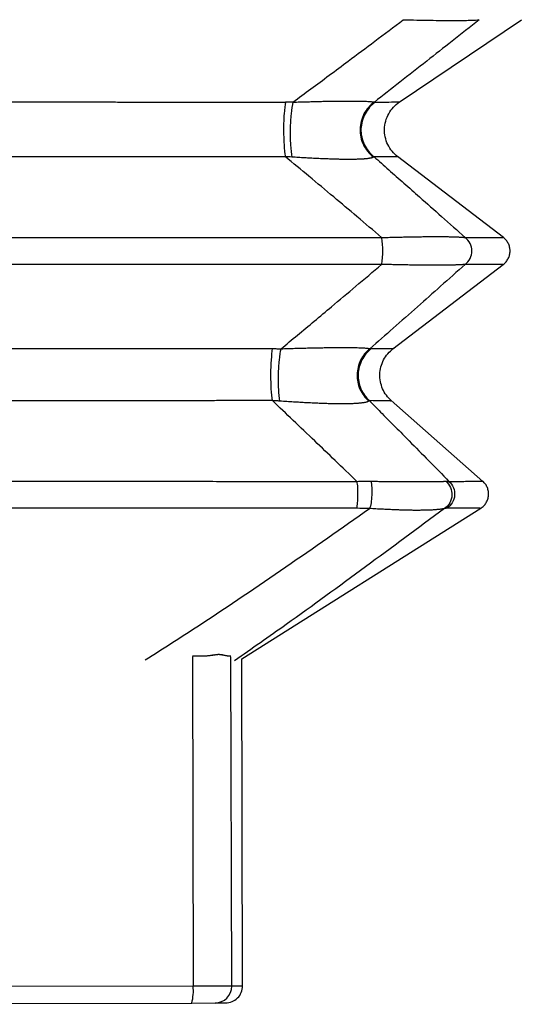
# Model space of a CAD drawing. Header units: millimetres. Extents: x 0 to 1118, y 0 to 864.
# Tile 15 of 21: x 770 to 829, y 357 to 474. Entities that reach past the tile are written whole.
import ezdxf

# ---------------------------------------------------------------- set-up
doc = ezdxf.new("R2010")
doc.units = ezdxf.units.MM
doc.header["$LTSCALE"] = 4

msp = doc.modelspace()

# ---------------------------------------------------------------- linework, layer by layer
for p, q in [((814.85, 464.06), (829.3, 473.8)), ((827.18, 448.05), (814.65, 457.61)), ((814.1, 434.9), (827.17, 444.87)), ((824.76, 419.22), (813.9, 428.77)), ((796.22, 398.22), (824.5, 416.04)), ((790.38, 398.52), (790.48, 359.54)), ((792.82, 398.73), (792.95, 398.69)), ((793.97, 398.69), (793.93, 398.72)), ((795.04, 359.55), (794.95, 398.48)), ((796.31, 359.55), (796.22, 398.22)), ((790.48, 359.54), (729.65, 359.39)), ((795.04, 359.55), (790.48, 359.54)), ((796.31, 359.55), (795.04, 359.55)), ((729.82, 357.39), (790.32, 357.54)), ((790.32, 357.54), (793.06, 357.55)), ((793.06, 357.55), (794.32, 357.55))]:
    msp.add_line(p, q)
for centre, radius, start, end in [((801.37, 408.57), 55.5, 89.0614, 89.9637), ((811.55, 433.66), 1.25, 90.6623, 97.3596), ((784.35, 359.03), 6.15, 345.9832, 4.7784), ((793.05, 359.54), 2, 270.2441, 0.2438), ((794.31, 359.55), 2, 270.1441, 0.1441)]:
    msp.add_arc(centre, radius, start, end)
for points, knots in [([(802.28, 464.06), (802.98, 464.58), (804.42, 465.63), (806.6, 467.25), (809.13, 469.13), (812.04, 471.32), (814.21, 472.96), (815.33, 473.8)], [0, 0, 0, 0, 0.161059, 0.3279, 0.500494, 0.740638, 1, 1, 1, 1]), ([(824.32, 473.8), (823.25, 472.96), (821.18, 471.32), (818.05, 468.86), (814.99, 466.46), (812.93, 464.84), (811.92, 464.06)], [0, 0, 0, 0, 0.259339, 0.499506, 0.756235, 1, 1, 1, 1]), ([(815.33, 473.8), (816.41, 473.78), (817.49, 473.75), (818.99, 473.73), (819.47, 473.72), (820.39, 473.72), (820.83, 473.71), (821.64, 473.71), (822.01, 473.72), (822.67, 473.72), (822.96, 473.73), (823.72, 473.75), (824.09, 473.78), (824.32, 473.8)], [0, 0, 0, 0, 0.25, 0.25, 0.375, 0.375, 0.5, 0.5, 0.625, 0.625, 0.75, 0.75, 1, 1, 1, 1]), ([(719.11, 464.06), (719.7, 464.07), (720.88, 464.07), (722.66, 464.07), (724.43, 464.07), (726.21, 464.07), (727.99, 464.07), (729.77, 464.07), (731.56, 464.07), (733.34, 464.07), (735.12, 464.07), (736.91, 464.07), (738.7, 464.07), (740.49, 464.08), (742.28, 464.08), (744.07, 464.08), (745.86, 464.08), (747.65, 464.08), (749.44, 464.08), (751.24, 464.08), (753.03, 464.08), (754.82, 464.08), (756.62, 464.08), (758.41, 464.08), (760.21, 464.08), (762, 464.08), (763.8, 464.08), (765.59, 464.08), (767.39, 464.08), (769.19, 464.08), (770.98, 464.08), (772.78, 464.08), (774.57, 464.08), (776.36, 464.08), (778.16, 464.08), (779.95, 464.08), (781.74, 464.07), (783.54, 464.07), (785.33, 464.07), (787.12, 464.07), (788.91, 464.07), (790.7, 464.07), (792.48, 464.07), (794.27, 464.07), (796.06, 464.07), (797.84, 464.07), (799.62, 464.07), (800.81, 464.07), (801.4, 464.06)], [0, 0, 0, 0, 0.021673, 0.043351, 0.065032, 0.086718, 0.108408, 0.130102, 0.151799, 0.173501, 0.195206, 0.216915, 0.238627, 0.260342, 0.282061, 0.303783, 0.325508, 0.347236, 0.368967, 0.3907, 0.412437, 0.434176, 0.455917, 0.477661, 0.499408, 0.521156, 0.542907, 0.56466, 0.586414, 0.608171, 0.629929, 0.65169, 0.673451, 0.695214, 0.716979, 0.738745, 0.760511, 0.78228, 0.804049, 0.825819, 0.847589, 0.869361, 0.891133, 0.912906, 0.934679, 0.956452, 0.978226, 1, 1, 1, 1]), ([(801.4, 464.06), (801.33, 463.71), (801.28, 463.23), (801.19, 462.13), (801.17, 461.51), (801.17, 460.26), (801.19, 459.63), (801.26, 458.49), (801.31, 457.99), (801.38, 457.6)], [0, 0, 0, 0, 0.25, 0.25, 0.5, 0.5, 0.75, 0.75, 1, 1, 1, 1]), ([(802.28, 464.06), (802.19, 463.7), (802.11, 463.22), (802, 462.1), (801.96, 461.48), (801.94, 460.21), (801.95, 459.58), (802.02, 458.44), (802.08, 457.94), (802.16, 457.56)], [0, 0, 0, 0, 0.25, 0.25, 0.5, 0.5, 0.75, 0.75, 1, 1, 1, 1]), ([(802.28, 464.06), (802.41, 464.06), (802.68, 464.07), (803.08, 464.08), (803.47, 464.09), (803.85, 464.1), (804.22, 464.11), (804.59, 464.12), (804.95, 464.13), (805.3, 464.14), (805.64, 464.15), (806.45, 464.17), (807.65, 464.19), (808.78, 464.19), (809.48, 464.19), (809.88, 464.19), (810.24, 464.18), (810.57, 464.17), (810.87, 464.16), (811.13, 464.15), (811.36, 464.14), (811.55, 464.12), (811.71, 464.1), (811.84, 464.08), (811.89, 464.07), (811.92, 464.06)], [0, 0, 0, 0, 0.027191, 0.053943, 0.080275, 0.106205, 0.13175, 0.156931, 0.181767, 0.206281, 0.230493, 0.254426, 0.37966, 0.500752, 0.542897, 0.585154, 0.627716, 0.67077, 0.714497, 0.759071, 0.804655, 0.851402, 0.899456, 0.948947, 1, 1, 1, 1]), ([(811.92, 464.06), (811.41, 463.7), (810.98, 463.22), (810.39, 462.1), (810.23, 461.48), (810.2, 460.21), (810.34, 459.58), (810.89, 458.44), (811.3, 457.94), (811.8, 457.56)], [0, 0, 0, 0, 0.25, 0.25, 0.5, 0.5, 0.75, 0.75, 1, 1, 1, 1]), ([(812.05, 464.06), (811.54, 463.71), (811.11, 463.23), (810.52, 462.13), (810.35, 461.51), (810.31, 460.26), (810.44, 459.63), (810.98, 458.49), (811.37, 457.99), (811.87, 457.6)], [0, 0, 0, 0, 0.25, 0.25, 0.5, 0.5, 0.75, 0.75, 1, 1, 1, 1]), ([(811.92, 464.06), (811.94, 464.06), (811.99, 464.06), (812.03, 464.06), (812.05, 464.06)], [0, 0, 0, 0, 0.499955, 1, 1, 1, 1]), ([(812.05, 464.06), (812.62, 464.07), (813.74, 464.07), (814.69, 464.08), (814.81, 464.08), (814.88, 464.08)], [0, 0, 0, 0, 0.332758, 0.666214, 1, 1, 1, 1]), ([(814.69, 457.58), (814.45, 457.79), (813.97, 458.21), (813.47, 459.03), (813.16, 459.93), (813.08, 460.88), (813.22, 461.82), (813.58, 462.71), (814.13, 463.49), (814.63, 463.88), (814.88, 464.08)], [0, 0, 0, 0, 0.124999, 0.249999, 0.374997, 0.499997, 0.624996, 0.749997, 0.874999, 1, 1, 1, 1]), ([(801.38, 457.6), (800.8, 457.6), (799.64, 457.6), (797.89, 457.6), (796.13, 457.6), (794.38, 457.6), (792.62, 457.6), (790.85, 457.59), (789.08, 457.59), (787.31, 457.59), (785.53, 457.59), (783.75, 457.59), (781.96, 457.59), (780.17, 457.59), (778.38, 457.59), (776.58, 457.59), (774.78, 457.58), (772.98, 457.58), (771.17, 457.58), (769.36, 457.58), (767.55, 457.58), (765.73, 457.58), (763.91, 457.58), (762.08, 457.58), (759.7, 457.58), (756.77, 457.58), (753.3, 457.58), (749.83, 457.58), (746.37, 457.58), (742.93, 457.59), (739.49, 457.59), (736.07, 457.59), (732.66, 457.59), (729.26, 457.59), (725.87, 457.6), (722.5, 457.6), (720.25, 457.6), (719.13, 457.6)], [0, 0, 0, 0, 0.021325, 0.042689, 0.064091, 0.085531, 0.10701, 0.128526, 0.15008, 0.171672, 0.193302, 0.214969, 0.236674, 0.258416, 0.280195, 0.302011, 0.323864, 0.345753, 0.36768, 0.389643, 0.411642, 0.433678, 0.45575, 0.477858, 0.500002, 0.542248, 0.584391, 0.626431, 0.668368, 0.710199, 0.751924, 0.793542, 0.835052, 0.876454, 0.917747, 0.958929, 1, 1, 1, 1]), ([(812.77, 448.05), (811.8, 448.88), (809.91, 450.48), (807.05, 452.89), (804.22, 455.25), (802.31, 456.83), (801.38, 457.6)], [0, 0, 0, 0, 0.257908, 0.499539, 0.755551, 1, 1, 1, 1]), ([(802.16, 457.56), (802.03, 457.57), (801.77, 457.58), (801.51, 457.6), (801.38, 457.6)], [0, 0, 0, 0, 0.498638, 1, 1, 1, 1]), ([(811.8, 457.56), (811.79, 457.55), (811.76, 457.53), (811.71, 457.51), (811.64, 457.49), (811.57, 457.46), (811.49, 457.44), (811.4, 457.42), (811.3, 457.41), (811.19, 457.39), (811.07, 457.37), (810.94, 457.36), (810.8, 457.35), (810.65, 457.33), (810.5, 457.32), (810.33, 457.31), (810.16, 457.31), (809.97, 457.3), (809.78, 457.29), (809.58, 457.29), (809.37, 457.29), (809.15, 457.28), (808.85, 457.28), (808.46, 457.29), (807.96, 457.29), (807.44, 457.3), (806.88, 457.32), (806.29, 457.34), (805.68, 457.36), (805.03, 457.39), (804.35, 457.43), (803.65, 457.47), (802.91, 457.51), (802.41, 457.54), (802.16, 457.56)], [0, 0, 0, 0, 0.026933, 0.053425, 0.079491, 0.105149, 0.130417, 0.155313, 0.179856, 0.204067, 0.227967, 0.251577, 0.274919, 0.298018, 0.320897, 0.34358, 0.366094, 0.388464, 0.410716, 0.432878, 0.454976, 0.477039, 0.499093, 0.54132, 0.58367, 0.626337, 0.669509, 0.713367, 0.758087, 0.803832, 0.850758, 0.899008, 0.948715, 1, 1, 1, 1]), ([(811.87, 457.6), (811.86, 457.6), (811.84, 457.58), (811.81, 457.57), (811.8, 457.56)], [0, 0, 0, 0, 0.501361, 1, 1, 1, 1]), ([(811.87, 457.6), (812.45, 457.09), (813.63, 456.05), (815.43, 454.47), (817.51, 452.62), (819.93, 450.48), (821.73, 448.88), (822.66, 448.05)], [0, 0, 0, 0, 0.16168, 0.328507, 0.500461, 0.742085, 1, 1, 1, 1]), ([(814.69, 457.58), (814.62, 457.58), (814.5, 457.58), (813.55, 457.59), (812.43, 457.6), (811.87, 457.6)], [0, 0, 0, 0, 0.333781, 0.667239, 1, 1, 1, 1]), ([(707.74, 448.05), (725.07, 448.05), (742.67, 448.05), (777.85, 448.05), (795.44, 448.05), (812.77, 448.05)], [0, 0, 0, 0, 0.5, 0.5, 1, 1, 1, 1]), ([(812.77, 448.05), (812.9, 448.06), (813.16, 448.06), (813.55, 448.07), (813.93, 448.08), (814.3, 448.09), (814.67, 448.1), (815.02, 448.11), (815.38, 448.11), (815.72, 448.12), (816.06, 448.13), (816.39, 448.13), (816.71, 448.14), (817.03, 448.14), (817.34, 448.15), (817.64, 448.15), (817.93, 448.15), (818.22, 448.15), (818.49, 448.16), (818.77, 448.16), (819.03, 448.16), (819.28, 448.16), (819.53, 448.16), (819.77, 448.16), (820, 448.16), (820.23, 448.15), (820.44, 448.15), (820.65, 448.15), (820.85, 448.15), (821.04, 448.14), (821.22, 448.14), (821.39, 448.13), (821.56, 448.13), (821.72, 448.12), (821.87, 448.11), (822.01, 448.11), (822.14, 448.1), (822.26, 448.09), (822.38, 448.08), (822.48, 448.07), (822.58, 448.06), (822.63, 448.06), (822.66, 448.05)], [0, 0, 0, 0, 0.0270169, 0.0537354, 0.0801682, 0.1063286, 0.1322303, 0.1578871, 0.1833135, 0.2085241, 0.2335339, 0.2583584, 0.2830134, 0.3075148, 0.3318791, 0.3561228, 0.3802625, 0.4043154, 0.4282984, 0.4522289, 0.4761241, 0.5000016, 0.5238789, 0.5477735, 0.5717029, 0.5956847, 0.6197363, 0.6438751, 0.668118, 0.6924818, 0.7169832, 0.7416384, 0.7664634, 0.7914738, 0.8166849, 0.8421118, 0.8677691, 0.8936711, 0.9198317, 0.9462646, 0.9729831, 1, 1, 1, 1]), ([(812.77, 444.87), (812.81, 445.06), (812.85, 445.3), (812.89, 445.85), (812.91, 446.16), (812.91, 446.77), (812.89, 447.07), (812.85, 447.62), (812.81, 447.87), (812.77, 448.05)], [0, 0, 0, 0, 0.25, 0.25, 0.5, 0.5, 0.75, 0.75, 1, 1, 1, 1]), ([(822.66, 444.87), (822.9, 445.06), (823.1, 445.3), (823.37, 445.85), (823.44, 446.16), (823.44, 446.77), (823.37, 447.07), (823.1, 447.62), (822.9, 447.87), (822.66, 448.05)], [0, 0, 0, 0, 0.25, 0.25, 0.5, 0.5, 0.75, 0.75, 1, 1, 1, 1]), ([(822.66, 448.05), (823.45, 448.05), (825.03, 448.05), (826.43, 448.05), (827.15, 448.05), (827.1, 448.05), (827.08, 448.05)], [0, 0, 0, 0, 0.285662, 0.571334, 0.85701, 1, 1, 1, 1]), ([(827.17, 444.87), (827.29, 444.97), (827.52, 445.18), (827.77, 445.57), (827.93, 446), (827.98, 446.46), (827.93, 446.92), (827.77, 447.36), (827.52, 447.75), (827.29, 447.95), (827.17, 448.05)], [0, 0, 0, 0, 0.125002, 0.250003, 0.375002, 0.500002, 0.625, 0.75, 0.874999, 1, 1, 1, 1]), ([(812.77, 444.87), (795.44, 444.87), (777.85, 444.87), (742.67, 444.87), (725.07, 444.87), (707.74, 444.87)], [0, 0, 0, 0, 0.5, 0.5, 1, 1, 1, 1]), ([(800.87, 434.9), (801.52, 435.43), (802.83, 436.52), (804.82, 438.17), (807.12, 440.1), (809.78, 442.34), (811.75, 444.01), (812.77, 444.87)], [0, 0, 0, 0, 0.161485, 0.328325, 0.500495, 0.741635, 1, 1, 1, 1]), ([(822.66, 444.87), (821.69, 444.01), (819.81, 442.34), (816.97, 439.82), (814.18, 437.36), (812.3, 435.71), (811.39, 434.9)], [0, 0, 0, 0, 0.258355, 0.499505, 0.755761, 1, 1, 1, 1]), ([(822.66, 444.87), (822.63, 444.87), (822.58, 444.86), (822.48, 444.85), (822.38, 444.84), (822.26, 444.83), (822.14, 444.83), (822.01, 444.82), (821.87, 444.81), (821.72, 444.81), (821.56, 444.8), (821.39, 444.79), (821.22, 444.79), (821.04, 444.78), (820.85, 444.78), (820.65, 444.78), (820.44, 444.77), (820.23, 444.77), (820, 444.77), (819.77, 444.77), (819.53, 444.77), (819.28, 444.77), (819.03, 444.77), (818.77, 444.77), (818.49, 444.77), (818.22, 444.77), (817.93, 444.77), (817.64, 444.78), (817.34, 444.78), (817.03, 444.78), (816.71, 444.79), (816.39, 444.79), (816.06, 444.8), (815.72, 444.8), (815.38, 444.81), (815.02, 444.82), (814.67, 444.83), (814.3, 444.83), (813.93, 444.84), (813.55, 444.85), (813.16, 444.86), (812.9, 444.87), (812.77, 444.87)], [0, 0, 0, 0, 0.027017, 0.053735, 0.080168, 0.106329, 0.132231, 0.157888, 0.183315, 0.208526, 0.233537, 0.258362, 0.283017, 0.307518, 0.331882, 0.356125, 0.380264, 0.404315, 0.428297, 0.452227, 0.476121, 0.499998, 0.523876, 0.547771, 0.571702, 0.595685, 0.619737, 0.643877, 0.668121, 0.692485, 0.716987, 0.741642, 0.766466, 0.791476, 0.816687, 0.842113, 0.86777, 0.893671, 0.919832, 0.946265, 0.972983, 1, 1, 1, 1]), ([(827.08, 444.87), (827.1, 444.87), (827.15, 444.87), (826.43, 444.87), (825.03, 444.87), (823.45, 444.87), (822.66, 444.87)], [0, 0, 0, 0, 0.1429896, 0.4286669, 0.7143381, 1, 1, 1, 1]), ([(720.64, 434.91), (721.22, 434.91), (722.4, 434.91), (724.16, 434.91), (725.93, 434.91), (727.71, 434.91), (729.48, 434.92), (731.26, 434.92), (733.05, 434.92), (734.83, 434.92), (736.62, 434.92), (738.42, 434.92), (740.21, 434.92), (742.01, 434.92), (743.82, 434.92), (745.62, 434.92), (747.43, 434.92), (749.25, 434.92), (751.06, 434.92), (752.88, 434.92), (754.7, 434.92), (756.52, 434.92), (758.35, 434.92), (760.7, 434.92), (763.58, 434.92), (766.97, 434.92), (770.34, 434.92), (773.69, 434.92), (777.03, 434.92), (780.35, 434.92), (783.65, 434.92), (786.93, 434.92), (790.2, 434.92), (793.44, 434.91), (796.67, 434.91), (798.81, 434.91), (799.88, 434.91)], [0, 0, 0, 0, 0.022346, 0.044725, 0.067136, 0.08958, 0.112056, 0.134564, 0.157104, 0.179677, 0.202281, 0.224918, 0.247586, 0.270286, 0.293017, 0.315781, 0.338575, 0.361401, 0.384258, 0.407146, 0.430066, 0.453016, 0.475997, 0.499009, 0.541852, 0.584497, 0.626945, 0.669196, 0.711247, 0.7531, 0.794752, 0.836205, 0.877456, 0.918506, 0.959354, 1, 1, 1, 1]), ([(799.85, 428.76), (799.79, 429.15), (799.75, 429.64), (799.69, 430.71), (799.67, 431.3), (799.68, 432.47), (799.7, 433.05), (799.77, 434.09), (799.82, 434.55), (799.88, 434.91)], [0, 0, 0, 0, 0.25, 0.25, 0.5, 0.5, 0.75, 0.75, 1, 1, 1, 1]), ([(799.88, 434.91), (800.04, 434.91), (800.37, 434.91), (800.71, 434.9), (800.87, 434.9)], [0, 0, 0, 0, 0.500041, 1, 1, 1, 1]), ([(800.73, 428.71), (800.67, 429.09), (800.62, 429.58), (800.57, 430.66), (800.56, 431.25), (800.59, 432.43), (800.62, 433.02), (800.72, 434.07), (800.79, 434.54), (800.87, 434.9)], [0, 0, 0, 0, 0.25, 0.25, 0.5, 0.5, 0.75, 0.75, 1, 1, 1, 1]), ([(800.87, 434.9), (801.01, 434.9), (801.29, 434.91), (801.69, 434.93), (802.09, 434.94), (802.49, 434.95), (802.87, 434.96), (803.25, 434.97), (803.62, 434.98), (803.98, 434.99), (804.34, 434.99), (804.68, 435), (805.02, 435.01), (805.35, 435.02), (805.68, 435.02), (805.99, 435.03), (806.3, 435.03), (806.6, 435.03), (806.89, 435.04), (807.17, 435.04), (807.44, 435.04), (807.71, 435.04), (807.97, 435.04), (808.3, 435.04), (808.69, 435.04), (809.13, 435.04), (809.53, 435.03), (809.9, 435.03), (810.23, 435.02), (810.52, 435), (810.77, 434.99), (810.98, 434.97), (811.16, 434.95), (811.3, 434.93), (811.36, 434.91), (811.39, 434.9)], [0, 0, 0, 0, 0.025595, 0.050803, 0.075638, 0.100113, 0.124245, 0.148047, 0.171538, 0.194732, 0.217648, 0.240304, 0.262718, 0.28491, 0.306898, 0.328704, 0.350348, 0.371851, 0.393235, 0.414521, 0.435733, 0.456891, 0.478018, 0.499138, 0.541546, 0.584066, 0.626882, 0.670174, 0.714114, 0.758868, 0.804592, 0.851434, 0.899532, 0.949015, 1, 1, 1, 1]), ([(811.39, 434.9), (810.93, 434.54), (810.55, 434.07), (810.03, 433.02), (809.88, 432.43), (809.85, 431.25), (809.97, 430.66), (810.45, 429.58), (810.81, 429.09), (811.25, 428.71)], [0, 0, 0, 0, 0.25, 0.25, 0.5, 0.5, 0.75, 0.75, 1, 1, 1, 1]), ([(811.53, 434.91), (811.07, 434.55), (810.7, 434.09), (810.17, 433.05), (810.02, 432.47), (809.98, 431.3), (810.09, 430.71), (810.54, 429.64), (810.89, 429.15), (811.32, 428.76)], [0, 0, 0, 0, 0.25, 0.25, 0.5, 0.5, 0.75, 0.75, 1, 1, 1, 1]), ([(811.53, 434.91), (812.06, 434.91), (813.11, 434.92), (813.89, 434.92), (814.24, 434.92), (814.14, 434.92), (814.14, 434.92)], [0, 0, 0, 0, 0.332776, 0.666188, 0.999925, 1, 1, 1, 1]), ([(813.92, 428.74), (813.72, 428.95), (813.3, 429.37), (812.86, 430.15), (812.6, 431), (812.53, 431.88), (812.66, 432.76), (812.98, 433.59), (813.47, 434.34), (813.92, 434.73), (814.14, 434.92)], [0, 0, 0, 0, 0.1249993, 0.2500055, 0.3749973, 0.5000074, 0.6250008, 0.7500025, 0.875003, 1, 1, 1, 1]), ([(799.85, 428.76), (799.26, 428.76), (798.09, 428.76), (796.32, 428.76), (794.55, 428.76), (792.78, 428.76), (791, 428.75), (789.21, 428.75), (787.42, 428.75), (785.63, 428.75), (783.84, 428.75), (782.04, 428.75), (780.23, 428.75), (778.43, 428.74), (776.62, 428.74), (774.8, 428.74), (772.98, 428.74), (771.16, 428.74), (769.33, 428.74), (767.51, 428.74), (765.67, 428.74), (763.84, 428.74), (762, 428.74), (759.66, 428.74), (756.82, 428.74), (753.49, 428.74), (750.16, 428.74), (746.84, 428.74), (743.53, 428.74), (740.23, 428.75), (736.95, 428.75), (733.67, 428.75), (730.4, 428.75), (727.14, 428.76), (723.9, 428.76), (721.74, 428.76), (720.66, 428.76)], [0, 0, 0, 0, 0.022369, 0.044778, 0.067228, 0.089717, 0.112246, 0.134815, 0.157424, 0.180072, 0.20276, 0.225487, 0.248253, 0.271058, 0.293903, 0.316786, 0.339707, 0.362667, 0.385666, 0.408703, 0.431778, 0.454891, 0.478042, 0.501231, 0.543314, 0.585305, 0.627204, 0.669009, 0.71072, 0.752336, 0.793857, 0.835281, 0.876609, 0.917838, 0.958969, 1, 1, 1, 1]), ([(809.83, 419.22), (808.98, 420.04), (807.33, 421.64), (804.82, 424.04), (802.34, 426.4), (800.67, 427.99), (799.85, 428.76)], [0, 0, 0, 0, 0.256769, 0.499561, 0.754955, 1, 1, 1, 1]), ([(800.73, 428.71), (800.59, 428.72), (800.29, 428.74), (800, 428.75), (799.85, 428.76)], [0, 0, 0, 0, 0.497728, 1, 1, 1, 1]), ([(811.25, 428.71), (811.24, 428.7), (811.21, 428.68), (811.15, 428.65), (811.09, 428.62), (811.01, 428.6), (810.93, 428.57), (810.83, 428.55), (810.73, 428.53), (810.62, 428.51), (810.5, 428.49), (810.36, 428.48), (810.22, 428.46), (810.07, 428.45), (809.91, 428.43), (809.74, 428.42), (809.57, 428.41), (809.38, 428.4), (809.18, 428.39), (808.98, 428.39), (808.76, 428.38), (808.54, 428.38), (808.31, 428.38), (807.99, 428.38), (807.56, 428.38), (807.03, 428.39), (806.45, 428.4), (805.85, 428.42), (805.21, 428.45), (804.54, 428.48), (803.84, 428.51), (803.11, 428.55), (802.34, 428.6), (801.55, 428.65), (801.01, 428.69), (800.73, 428.71)], [0, 0, 0, 0, 0.025688, 0.050989, 0.075915, 0.10048, 0.124701, 0.148592, 0.172169, 0.195449, 0.21845, 0.241189, 0.263685, 0.285957, 0.308025, 0.329909, 0.35163, 0.373208, 0.394666, 0.416026, 0.437309, 0.458538, 0.479735, 0.500925, 0.543134, 0.585476, 0.628129, 0.671266, 0.715058, 0.759666, 0.805245, 0.851938, 0.89988, 0.949196, 1, 1, 1, 1]), ([(811.32, 428.76), (811.31, 428.75), (811.29, 428.74), (811.26, 428.72), (811.25, 428.71)], [0, 0, 0, 0, 0.502247, 1, 1, 1, 1]), ([(811.32, 428.76), (811.83, 428.25), (812.86, 427.21), (814.44, 425.62), (816.26, 423.77), (818.37, 421.64), (819.94, 420.04), (820.74, 419.22)], [0, 0, 0, 0, 0.162209, 0.329027, 0.500439, 0.743215, 1, 1, 1, 1]), ([(813.82, 428.74), (813.84, 428.74), (813.9, 428.74), (813.14, 428.75), (811.93, 428.76), (811.32, 428.76)], [0, 0, 0, 0, 0.200255, 0.60054, 1, 1, 1, 1]), ([(710.69, 419.22), (711.25, 419.22), (712.38, 419.22), (714.08, 419.22), (715.78, 419.22), (717.48, 419.22), (719.18, 419.22), (720.88, 419.22), (722.58, 419.22), (724.29, 419.22), (725.99, 419.22), (727.7, 419.22), (729.41, 419.23), (731.12, 419.23), (732.83, 419.23), (734.54, 419.23), (736.25, 419.23), (737.96, 419.23), (739.67, 419.23), (741.39, 419.23), (743.1, 419.23), (744.81, 419.23), (746.53, 419.23), (748.24, 419.23), (749.96, 419.23), (751.67, 419.23), (753.39, 419.23), (755.11, 419.23), (756.82, 419.23), (758.54, 419.23), (760.26, 419.23), (761.97, 419.23), (763.69, 419.23), (765.41, 419.23), (767.12, 419.23), (768.84, 419.23), (770.55, 419.23), (772.27, 419.23), (773.98, 419.23), (775.7, 419.23), (777.41, 419.23), (779.13, 419.23), (780.84, 419.23), (782.55, 419.23), (784.26, 419.23), (785.98, 419.23), (787.69, 419.23), (789.4, 419.23), (791.1, 419.23), (792.81, 419.22), (794.52, 419.22), (796.23, 419.22), (797.93, 419.22), (799.63, 419.22), (801.34, 419.22), (803.04, 419.22), (804.74, 419.22), (806.44, 419.22), (808.13, 419.22), (809.26, 419.22), (809.83, 419.22)], [0, 0, 0, 0, 0.017245, 0.03449, 0.051735, 0.068979, 0.086223, 0.103466, 0.120709, 0.137951, 0.155194, 0.172436, 0.189677, 0.206919, 0.22416, 0.2414, 0.258641, 0.275881, 0.293122, 0.310361, 0.327601, 0.344841, 0.36208, 0.37932, 0.396559, 0.413798, 0.431038, 0.448277, 0.465516, 0.482755, 0.499994, 0.517233, 0.534472, 0.551711, 0.56895, 0.586189, 0.603429, 0.620668, 0.637908, 0.655148, 0.672388, 0.689628, 0.706868, 0.724108, 0.741349, 0.75859, 0.775831, 0.793073, 0.810315, 0.827557, 0.8448, 0.862042, 0.879286, 0.896529, 0.913773, 0.931018, 0.948263, 0.965508, 0.982754, 1, 1, 1, 1]), ([(809.83, 419.22), (809.87, 419.01), (809.9, 418.76), (809.93, 418.18), (809.94, 417.87), (809.93, 417.26), (809.92, 416.96), (809.87, 416.43), (809.83, 416.2), (809.79, 416.03)], [0, 0, 0, 0, 0.25, 0.25, 0.5, 0.5, 0.75, 0.75, 1, 1, 1, 1]), ([(809.83, 419.22), (809.97, 419.22), (810.26, 419.23), (810.68, 419.23), (811.09, 419.24), (811.37, 419.23), (811.5, 419.23)], [0, 0, 0, 0, 0.253739, 0.504973, 0.753721, 1, 1, 1, 1]), ([(811.5, 419.23), (811.55, 419.03), (811.59, 418.78), (811.62, 418.2), (811.62, 417.88), (811.59, 417.26), (811.56, 416.95), (811.47, 416.4), (811.41, 416.17), (811.34, 416)], [0, 0, 0, 0, 0.25, 0.25, 0.5, 0.5, 0.75, 0.75, 1, 1, 1, 1]), ([(811.5, 419.23), (811.63, 419.23), (811.89, 419.23), (812.27, 419.22), (812.64, 419.22), (813.01, 419.22), (813.37, 419.21), (813.72, 419.21), (814.06, 419.21), (814.4, 419.2), (814.73, 419.2), (815.05, 419.2), (815.36, 419.2), (815.66, 419.2), (815.96, 419.2), (816.25, 419.19), (816.53, 419.19), (816.8, 419.19), (817.07, 419.19), (817.32, 419.19), (817.57, 419.19), (817.81, 419.19), (818.04, 419.19), (818.27, 419.2), (818.48, 419.2), (818.69, 419.2), (818.88, 419.2), (819.07, 419.2), (819.25, 419.2), (819.42, 419.21), (819.58, 419.21), (819.74, 419.21), (819.88, 419.22), (820.02, 419.22), (820.14, 419.22), (820.26, 419.23), (820.33, 419.23), (820.36, 419.23)], [0, 0, 0, 0, 0.030476, 0.060626, 0.090468, 0.120018, 0.149294, 0.178315, 0.207098, 0.235662, 0.264028, 0.292215, 0.320243, 0.348133, 0.375905, 0.403581, 0.431182, 0.458729, 0.486244, 0.513747, 0.541262, 0.568809, 0.59641, 0.624087, 0.65186, 0.679751, 0.70778, 0.735968, 0.764335, 0.7929, 0.821684, 0.850705, 0.879982, 0.909532, 0.939374, 0.969524, 1, 1, 1, 1]), ([(820.36, 419.23), (820.6, 419.03), (820.79, 418.78), (821.04, 418.2), (821.1, 417.88), (821.07, 417.26), (820.98, 416.95), (820.68, 416.4), (820.46, 416.17), (820.2, 416)], [0, 0, 0, 0, 0.25, 0.25, 0.5, 0.5, 0.75, 0.75, 1, 1, 1, 1]), ([(820.36, 419.23), (820.4, 419.23), (820.47, 419.24), (820.57, 419.23), (820.66, 419.23), (820.72, 419.22), (820.74, 419.22)], [0, 0, 0, 0, 0.246303, 0.495058, 0.746284, 1, 1, 1, 1]), ([(820.74, 419.22), (820.97, 419.01), (821.15, 418.76), (821.38, 418.18), (821.43, 417.87), (821.39, 417.26), (821.29, 416.96), (820.98, 416.43), (820.76, 416.2), (820.5, 416.03)], [0, 0, 0, 0, 0.25, 0.25, 0.5, 0.5, 0.75, 0.75, 1, 1, 1, 1]), ([(820.74, 419.22), (821.44, 419.22), (822.84, 419.22), (824.09, 419.23), (824.73, 419.23), (824.68, 419.23), (824.66, 419.23)], [0, 0, 0, 0, 0.284917, 0.5705878, 0.8567268, 1, 1, 1, 1]), ([(824.49, 416.04), (824.62, 416.13), (824.87, 416.31), (825.15, 416.68), (825.35, 417.11), (825.44, 417.57), (825.42, 418.04), (825.3, 418.48), (825.07, 418.9), (824.86, 419.12), (824.75, 419.23)], [0, 0, 0, 0, 0.125002, 0.250003, 0.375002, 0.500002, 0.625, 0.75, 0.874998, 1, 1, 1, 1]), ([(809.79, 416.03), (809.23, 416.03), (808.11, 416.03), (806.42, 416.03), (804.74, 416.03), (803.05, 416.03), (801.36, 416.03), (799.67, 416.03), (797.98, 416.03), (796.29, 416.03), (794.59, 416.03), (792.9, 416.03), (791.2, 416.03), (789.5, 416.03), (787.8, 416.03), (786.1, 416.03), (784.39, 416.03), (782.69, 416.03), (780.98, 416.03), (779.28, 416.03), (777.57, 416.03), (775.86, 416.03), (774.15, 416.03), (772.44, 416.04), (770.73, 416.04), (769.01, 416.04), (767.3, 416.04), (765.59, 416.04), (763.87, 416.04), (762.16, 416.04), (760.44, 416.04), (758.73, 416.04), (757.01, 416.04), (755.29, 416.04), (753.58, 416.04), (751.86, 416.04), (750.14, 416.04), (748.42, 416.04), (746.71, 416.03), (744.99, 416.03), (743.27, 416.03), (741.55, 416.03), (739.84, 416.03), (738.12, 416.03), (736.4, 416.03), (734.69, 416.03), (732.97, 416.03), (731.26, 416.03), (729.54, 416.03), (727.83, 416.03), (726.11, 416.03), (724.4, 416.03), (722.69, 416.03), (720.98, 416.03), (719.27, 416.03), (717.56, 416.03), (715.85, 416.03), (714.14, 416.03), (712.43, 416.03), (711.29, 416.03), (710.73, 416.03)], [0, 0, 0, 0, 0.017109, 0.034223, 0.051342, 0.068466, 0.085595, 0.102729, 0.119868, 0.137012, 0.154161, 0.171315, 0.188474, 0.205638, 0.222806, 0.23998, 0.257158, 0.274341, 0.291528, 0.308721, 0.325918, 0.343119, 0.360326, 0.377537, 0.394752, 0.411972, 0.429197, 0.446426, 0.46366, 0.480898, 0.498141, 0.515388, 0.532639, 0.549895, 0.567155, 0.58442, 0.601688, 0.618962, 0.636239, 0.65352, 0.670806, 0.688096, 0.70539, 0.722688, 0.739991, 0.757297, 0.774607, 0.791922, 0.80924, 0.826563, 0.843889, 0.861219, 0.878554, 0.895892, 0.913234, 0.930579, 0.947929, 0.965282, 0.982639, 1, 1, 1, 1]), ([(784.79, 398.1), (786.98, 399.49), (792.58, 403.06), (801.43, 409.07), (808.05, 413.7), (811.34, 416)], [0, 0, 0, 0, 0.242825, 0.622417, 1, 1, 1, 1]), ([(820.2, 416), (817.08, 413.7), (810.83, 409.07), (802.58, 403.03), (797.41, 399.43), (795.37, 398)], [0, 0, 0, 0, 0.375549, 0.753095, 1, 1, 1, 1]), ([(820.2, 416), (820.17, 416), (820.1, 415.98), (819.99, 415.96), (819.86, 415.94), (819.73, 415.92), (819.59, 415.9), (819.45, 415.89), (819.29, 415.87), (819.13, 415.86), (818.95, 415.85), (818.77, 415.83), (818.58, 415.82), (818.38, 415.82), (818.18, 415.81), (817.97, 415.8), (817.74, 415.8), (817.51, 415.8), (817.28, 415.79), (816.95, 415.79), (816.52, 415.79), (815.97, 415.8), (815.4, 415.82), (814.79, 415.83), (814.16, 415.86), (813.49, 415.89), (812.8, 415.92), (812.09, 415.96), (811.59, 415.99), (811.34, 416)], [0, 0, 0, 0, 0.029618, 0.058925, 0.087937, 0.116671, 0.145143, 0.173371, 0.201373, 0.229166, 0.256769, 0.284201, 0.311481, 0.338629, 0.365664, 0.392607, 0.419477, 0.446295, 0.473082, 0.499857, 0.553466, 0.607196, 0.661212, 0.715674, 0.77074, 0.826562, 0.883287, 0.941055, 1, 1, 1, 1]), ([(824.41, 416.04), (824.43, 416.04), (824.47, 416.04), (823.84, 416.03), (822.59, 416.03), (821.2, 416.03), (820.5, 416.03)], [0, 0, 0, 0, 0.143214, 0.4293698, 0.7150598, 1, 1, 1, 1]), ([(792.95, 398.69), (792.91, 398.68), (792.82, 398.66), (792.68, 398.63), (792.53, 398.61), (792.37, 398.59), (792.18, 398.57), (791.99, 398.56), (791.78, 398.55), (791.54, 398.55), (791.24, 398.54), (790.84, 398.54), (790.54, 398.54), (790.38, 398.54)], [0, 0, 0, 0, 0.056972, 0.117861, 0.182729, 0.251625, 0.32459, 0.401661, 0.482865, 0.564173, 0.677468, 0.822746, 1, 1, 1, 1]), ([(792.95, 398.69), (793, 398.7), (793.08, 398.72), (793.21, 398.75), (793.33, 398.76), (793.44, 398.77), (793.55, 398.77), (793.66, 398.76), (793.77, 398.75), (793.87, 398.73), (793.94, 398.7), (793.97, 398.69)], [0, 0, 0, 0, 0.113973, 0.2258, 0.336093, 0.445466, 0.554531, 0.663905, 0.774198, 0.886026, 1, 1, 1, 1]), ([(794.94, 398.55), (794.94, 398.55), (794.93, 398.55), (794.9, 398.55), (794.88, 398.55), (794.85, 398.55), (794.81, 398.55), (794.74, 398.55), (794.62, 398.56), (794.49, 398.57), (794.33, 398.6), (794.16, 398.63), (794.03, 398.67), (793.97, 398.69)], [0, 0, 0, 0, 0.072459, 0.134371, 0.185736, 0.226553, 0.256822, 0.399634, 0.511383, 0.644944, 0.763219, 0.887005, 1, 1, 1, 1])]:
    msp.add_open_spline(points, degree=3, knots=knots)
for points in [[(811.34, 416), (810.83, 416.02), (810.31, 416.03), (809.79, 416.03)], [(820.5, 416.03), (820.42, 416.03), (820.32, 416.02), (820.2, 416)]]:
    msp.add_open_spline(points, degree=3)

doc.saveas('drawing.dxf')
